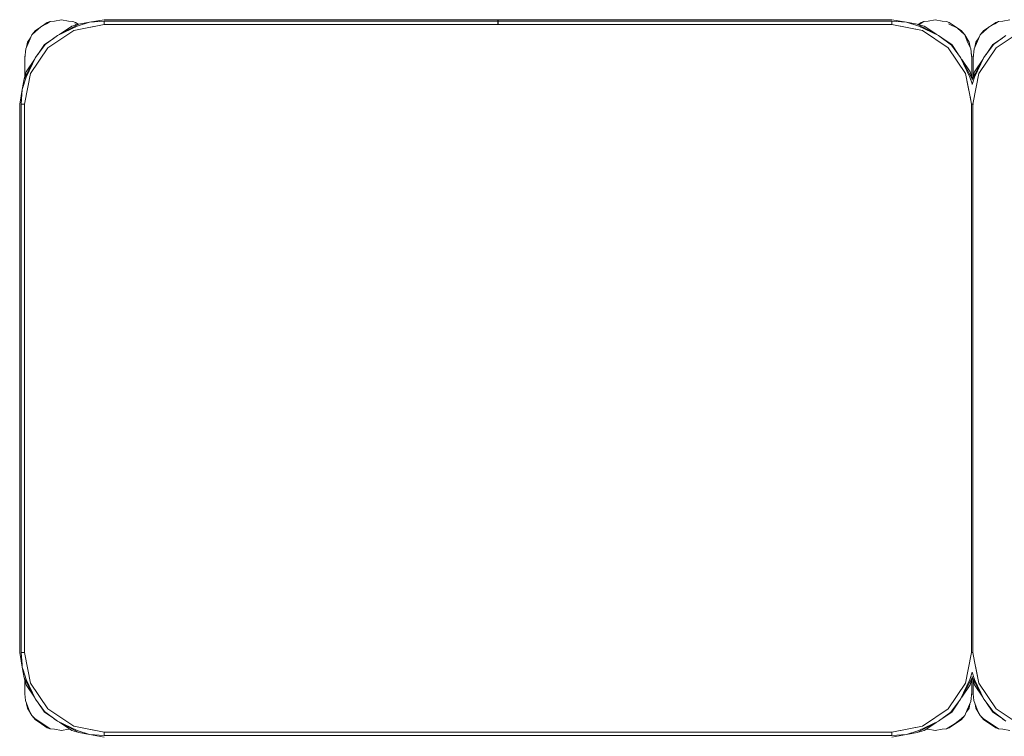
# Model space of a CAD drawing. Header units: millimetres. Extents: x -261 to 187, y -214 to 106.
# Tile 111 of 256: x -219.009 to -218.391, y -152.23 to -151.781. Entities that reach past the tile are written whole.
import ezdxf

# ---------------------------------------------------------------- set-up
doc = ezdxf.new("R2010")
doc.units = ezdxf.units.MM
doc.header["$LTSCALE"] = 0.005
doc.header["$MEASUREMENT"] = 0
doc.layers.add('IFC-Elemento de mobília-Contorno', color=9, linetype='Continuous', lineweight=5)

msp = doc.modelspace()

# ---------------------------------------------------------------- linework, layer by layer
at = {"layer": 'IFC-Elemento de mobília-Contorno', "lineweight": 5}
for p, q in [((-218.99195, -151.78366), (-218.98971, -151.7821)), ((-218.99141, -151.78272), (-218.98971, -151.7821)), ((-218.98971, -151.7821), (-218.987, -151.78185)), ((-218.987, -151.78185), (-218.98261, -151.78097)), ((-218.98261, -151.78097), (-218.9782, -151.78185)), ((-218.9782, -151.78185), (-218.9755, -151.7821)), ((-218.9755, -151.7821), (-218.97381, -151.78272)), ((-218.96491, -151.78259), (-218.95573, -151.78097)), ((-218.96491, -151.78259), (-218.95573, -151.78185)), ((-218.95573, -151.78097), (-218.7088, -151.78097)), ((-218.95573, -151.78185), (-218.7088, -151.78185)), ((-218.95573, -151.78397), (-218.95573, -151.78185)), ((-218.7088, -151.78119), (-218.7088, -151.78097)), ((-218.7088, -151.78185), (-218.7088, -151.78119)), ((-218.7088, -151.78282), (-218.7088, -151.78185)), ((-218.7087, -151.78119), (-218.7087, -151.78097)), ((-218.7087, -151.78097), (-218.46177, -151.78097)), ((-218.7087, -151.78185), (-218.7087, -151.78119)), ((-218.7087, -151.78185), (-218.46177, -151.78185)), ((-218.7087, -151.78282), (-218.7087, -151.78185)), ((-218.46177, -151.78097), (-218.4526, -151.78259)), ((-218.46177, -151.78185), (-218.4526, -151.78259)), ((-218.46177, -151.78397), (-218.46177, -151.78185)), ((-218.444, -151.78366), (-218.44176, -151.7821)), ((-218.44345, -151.78272), (-218.44176, -151.7821)), ((-218.44176, -151.7821), (-218.43905, -151.78185)), ((-218.43905, -151.78185), (-218.43465, -151.78097)), ((-218.43465, -151.78097), (-218.43025, -151.78185)), ((-218.43025, -151.78185), (-218.42754, -151.7821)), ((-218.42754, -151.7821), (-218.42585, -151.78272)), ((-218.39725, -151.78366), (-218.39501, -151.7821)), ((-218.3967, -151.78272), (-218.39501, -151.7821)), ((-218.39501, -151.7821), (-218.3923, -151.78185)), ((-218.3923, -151.78185), (-218.3879, -151.78097)), ((-219.00121, -151.79045), (-218.99887, -151.78771)), ((-219.00121, -151.79045), (-218.99887, -151.78842)), ((-218.99887, -151.78771), (-218.99514, -151.78522)), ((-218.99887, -151.78842), (-218.99551, -151.78549)), ((-218.99551, -151.78549), (-218.99195, -151.78366)), ((-218.99514, -151.78522), (-218.99141, -151.78272)), ((-218.99108, -151.79861), (-218.97486, -151.78777)), ((-218.98503, -151.79086), (-218.97163, -151.78372)), ((-218.98503, -151.79086), (-218.97264, -151.78503)), ((-218.98381, -151.79021), (-218.97601, -151.785)), ((-218.97601, -151.785), (-218.97163, -151.78372)), ((-218.97486, -151.78777), (-218.95573, -151.78397)), ((-218.97486, -151.78777), (-218.96743, -151.78629)), ((-218.97416, -151.78353), (-218.973, -151.78412)), ((-218.97381, -151.78272), (-218.97211, -151.78386)), ((-218.97264, -151.78503), (-218.96491, -151.78259)), ((-218.97163, -151.78372), (-218.96491, -151.78259)), ((-218.96743, -151.78629), (-218.95573, -151.78397)), ((-218.95573, -151.78397), (-218.95573, -151.78291)), ((-218.95573, -151.78397), (-218.46177, -151.78397)), ((-218.7088, -151.78397), (-218.7088, -151.78282)), ((-218.7087, -151.78397), (-218.7087, -151.78282)), ((-218.46177, -151.78397), (-218.46177, -151.78291)), ((-218.46177, -151.78397), (-218.45008, -151.78629)), ((-218.46177, -151.78397), (-218.44264, -151.78777)), ((-218.4526, -151.78259), (-218.44487, -151.78503)), ((-218.4526, -151.78259), (-218.44588, -151.78372)), ((-218.45008, -151.78629), (-218.44264, -151.78777)), ((-218.44588, -151.78372), (-218.43247, -151.79086)), ((-218.44588, -151.78372), (-218.44149, -151.785)), ((-218.44588, -151.78372), (-218.44502, -151.78418)), ((-218.44523, -151.78391), (-218.44345, -151.78272)), ((-218.44487, -151.78503), (-218.43247, -151.79086)), ((-218.44475, -151.78405), (-218.444, -151.78366)), ((-218.44264, -151.78777), (-218.42642, -151.79861)), ((-218.44149, -151.785), (-218.43369, -151.79021)), ((-218.42621, -151.78353), (-218.42063, -151.78634)), ((-218.42585, -151.78272), (-218.42212, -151.78522)), ((-218.42212, -151.78522), (-218.41839, -151.78771)), ((-218.42063, -151.78634), (-218.41604, -151.79045)), ((-218.41839, -151.78771), (-218.41604, -151.79045)), ((-218.40651, -151.79045), (-218.40416, -151.78771)), ((-218.40651, -151.79045), (-218.40416, -151.78842)), ((-218.40416, -151.78771), (-218.40043, -151.78522)), ((-218.40416, -151.78842), (-218.40081, -151.78549)), ((-218.40081, -151.78549), (-218.39725, -151.78366)), ((-218.40043, -151.78522), (-218.3967, -151.78272)), ((-218.39638, -151.79861), (-218.38016, -151.78777)), ((-219.00491, -151.79928), (-219.00275, -151.79444)), ((-219.00385, -151.79517), (-219.0019, -151.79225)), ((-219.00275, -151.79444), (-219.00121, -151.79045)), ((-218.99321, -151.79649), (-218.98721, -151.79248)), ((-218.99278, -151.79663), (-218.98503, -151.79086)), ((-218.43247, -151.79086), (-218.42444, -151.79692)), ((-218.43247, -151.79086), (-218.43046, -151.79237)), ((-218.43052, -151.79233), (-218.4243, -151.79649)), ((-218.41604, -151.79045), (-218.4134, -151.79517)), ((-218.41604, -151.79045), (-218.41451, -151.79444)), ((-218.41451, -151.79444), (-218.41234, -151.79928)), ((-218.41021, -151.79928), (-218.40804, -151.79444)), ((-218.40915, -151.79517), (-218.4072, -151.79225)), ((-218.40804, -151.79444), (-218.40651, -151.79045)), ((-218.3985, -151.79649), (-218.3925, -151.79248)), ((-218.39807, -151.79663), (-218.39033, -151.79086)), ((-219.0056, -151.80517), (-219.00491, -151.79928)), ((-219.00448, -151.79831), (-219.00385, -151.79517)), ((-219.00192, -151.81483), (-218.99108, -151.79861)), ((-218.99883, -151.80466), (-218.99278, -151.79663)), ((-218.99738, -151.80274), (-218.99321, -151.79649)), ((-218.42642, -151.79861), (-218.41558, -151.81483)), ((-218.42444, -151.79692), (-218.41867, -151.80466)), ((-218.4243, -151.79649), (-218.42029, -151.8025)), ((-218.4134, -151.79517), (-218.41278, -151.79831)), ((-218.41234, -151.79928), (-218.41165, -151.80517)), ((-218.4109, -151.80517), (-218.41021, -151.79928)), ((-218.40977, -151.79831), (-218.40915, -151.79517)), ((-218.40722, -151.81483), (-218.39638, -151.79861)), ((-218.40413, -151.80466), (-218.39807, -151.79663)), ((-218.40268, -151.80274), (-218.3985, -151.79649)), ((-219.00598, -151.81807), (-218.99883, -151.80466)), ((-219.0056, -151.80397), (-219.00538, -151.80329)), ((-219.0056, -151.80397), (-219.00538, -151.80329)), ((-219.0056, -151.80895), (-219.0056, -151.80397)), ((-219.0056, -151.80637), (-219.0056, -151.80517)), ((-219.0056, -151.80766), (-219.0056, -151.80637)), ((-219.00469, -151.81368), (-218.99948, -151.80587)), ((-219.00466, -151.81706), (-218.99883, -151.80466)), ((-218.99883, -151.80466), (-218.99733, -151.80266)), ((-218.41867, -151.80466), (-218.41284, -151.81706)), ((-218.41867, -151.80466), (-218.41153, -151.81807)), ((-218.41803, -151.80587), (-218.41281, -151.81368)), ((-218.41199, -151.80225), (-218.41165, -151.80397)), ((-218.41187, -151.80329), (-218.41165, -151.80397)), ((-218.41187, -151.80329), (-218.41165, -151.80397)), ((-218.41165, -151.80895), (-218.41165, -151.80397)), ((-218.41165, -151.81765), (-218.41165, -151.80397)), ((-218.41165, -151.80637), (-218.41165, -151.80517)), ((-218.41165, -151.80766), (-218.41165, -151.80637)), ((-218.41127, -151.81807), (-218.40413, -151.80466)), ((-218.4109, -151.80397), (-218.41068, -151.80329)), ((-218.4109, -151.80397), (-218.41068, -151.8033)), ((-218.4109, -151.80895), (-218.4109, -151.80397)), ((-218.4109, -151.80637), (-218.4109, -151.80517)), ((-218.4109, -151.80766), (-218.4109, -151.80637)), ((-218.40999, -151.81368), (-218.40477, -151.80587)), ((-218.40996, -151.81706), (-218.40413, -151.80466)), ((-218.40413, -151.80466), (-218.40263, -151.80266)), ((-219.0056, -151.80895), (-219.0056, -151.80766)), ((-219.0056, -151.8168), (-219.0056, -151.80895)), ((-219.0056, -151.81517), (-219.0056, -151.81206)), ((-218.41165, -151.80895), (-218.41165, -151.80766)), ((-218.41165, -151.81765), (-218.41165, -151.80895)), ((-218.41165, -151.81517), (-218.41165, -151.81206)), ((-218.4109, -151.80895), (-218.4109, -151.80766)), ((-218.4109, -151.81679), (-218.4109, -151.80895)), ((-218.4109, -151.81517), (-218.4109, -151.81206)), ((-219.0071, -151.82479), (-219.00466, -151.81706)), ((-219.0071, -151.82479), (-219.00598, -151.81807)), ((-219.00598, -151.81807), (-219.00469, -151.81368)), ((-219.00598, -151.81807), (-219.0056, -151.81739)), ((-219.00573, -151.83396), (-219.00192, -151.81483)), ((-219.0056, -151.8168), (-219.0056, -151.81517)), ((-219.0034, -151.82227), (-219.00192, -151.81483)), ((-218.41558, -151.81483), (-218.4141, -151.82227)), ((-218.41558, -151.81483), (-218.4129, -151.82831)), ((-218.41284, -151.81706), (-218.4115, -151.8213)), ((-218.41281, -151.81368), (-218.41153, -151.81807)), ((-218.41165, -151.81765), (-218.41165, -151.81517)), ((-218.41153, -151.81807), (-218.4114, -151.81884)), ((-218.4114, -151.82163), (-218.40996, -151.81706)), ((-218.4114, -151.81884), (-218.41127, -151.81807)), ((-218.41127, -151.81807), (-218.40999, -151.81368)), ((-218.41127, -151.81807), (-218.4109, -151.81738)), ((-218.41102, -151.83396), (-218.40722, -151.81483)), ((-218.4109, -151.81679), (-218.4109, -151.81517)), ((-218.4087, -151.82227), (-218.40722, -151.81483)), ((-219.00873, -151.83396), (-219.0071, -151.82479)), ((-219.00785, -151.83396), (-219.0071, -151.82479)), ((-219.00573, -151.83396), (-219.0034, -151.82227)), ((-218.4141, -151.82227), (-218.4129, -151.82831)), ((-218.4115, -151.8213), (-218.4114, -151.82163)), ((-218.41102, -151.83396), (-218.4087, -151.82227)), ((-218.4129, -151.82831), (-218.41275, -151.82908)), ((-218.4129, -151.82832), (-218.41178, -151.83396)), ((-218.41275, -151.82908), (-218.41178, -151.83396)), ((-219.00873, -152.17793), (-219.00873, -151.83396)), ((-219.00785, -152.17793), (-219.00785, -151.83396)), ((-219.00785, -151.83396), (-219.00573, -151.83396)), ((-219.00679, -151.83396), (-219.00573, -151.83396)), ((-219.00573, -152.17793), (-219.00573, -151.83396)), ((-218.41178, -151.83396), (-218.41165, -151.83396)), ((-218.41178, -152.17793), (-218.41178, -151.83396)), ((-218.41178, -151.83396), (-218.41165, -151.83396)), ((-218.41165, -151.83396), (-218.41102, -151.83396)), ((-218.41165, -151.83396), (-218.41102, -151.83396)), ((-218.41102, -151.83396), (-218.41072, -151.83396)), ((-218.41102, -151.83396), (-218.41072, -151.83396)), ((-218.41102, -152.17793), (-218.41102, -151.83396)), ((-219.00873, -152.17793), (-219.0071, -152.18711)), ((-219.00785, -152.17793), (-219.00724, -152.18541)), ((-219.00785, -152.17793), (-219.00573, -152.17793)), ((-219.00679, -152.17793), (-219.00573, -152.17793)), ((-219.00573, -152.17793), (-219.0034, -152.18963)), ((-219.00573, -152.17793), (-219.00192, -152.19707)), ((-218.41558, -152.19707), (-218.41178, -152.17793)), ((-218.4141, -152.18963), (-218.41178, -152.17793)), ((-218.41178, -152.17793), (-218.41102, -152.17793)), ((-218.41178, -152.17793), (-218.41102, -152.17793)), ((-218.41165, -152.17793), (-218.41102, -152.17793)), ((-218.41165, -152.17793), (-218.41102, -152.17793)), ((-218.41102, -152.17793), (-218.4099, -152.18358)), ((-218.41102, -152.17793), (-218.4099, -152.18358)), ((-218.4099, -152.18358), (-218.4099, -152.18359)), ((-218.4099, -152.18358), (-218.40722, -152.19707)), ((-218.4099, -152.18359), (-218.4087, -152.18963)), ((-219.00724, -152.18541), (-219.0071, -152.18711)), ((-219.0071, -152.18711), (-219.00656, -152.18882)), ((-219.0071, -152.18711), (-219.00598, -152.19383)), ((-219.00656, -152.18882), (-219.00466, -152.19484)), ((-219.0034, -152.18963), (-219.00192, -152.19707)), ((-218.41558, -152.19707), (-218.4141, -152.18963)), ((-218.4087, -152.18963), (-218.40722, -152.19707)), ((-219.00598, -152.19383), (-219.00469, -152.19822)), ((-219.00598, -152.19383), (-218.99883, -152.20723)), ((-219.0056, -152.19896), (-219.0056, -152.1951)), ((-219.0056, -152.19596), (-219.0056, -152.1951)), ((-219.00466, -152.19484), (-218.99883, -152.20723)), ((-218.41867, -152.20723), (-218.41153, -152.19383)), ((-218.41867, -152.20723), (-218.41284, -152.19484)), ((-218.41284, -152.19484), (-218.4114, -152.19027)), ((-218.41281, -152.19822), (-218.41153, -152.19383)), ((-218.41217, -152.19502), (-218.41153, -152.19383)), ((-218.41165, -152.19896), (-218.41165, -152.19425)), ((-218.41165, -152.19596), (-218.41165, -152.19425)), ((-218.41165, -152.20394), (-218.41165, -152.19425)), ((-218.41153, -152.19383), (-218.4114, -152.19305)), ((-218.4114, -152.19027), (-218.40996, -152.19484)), ((-218.4114, -152.19305), (-218.41127, -152.19383)), ((-218.41127, -152.19383), (-218.40999, -152.19822)), ((-218.41127, -152.19383), (-218.40413, -152.20723)), ((-218.4109, -152.19896), (-218.4109, -152.19511)), ((-218.4109, -152.19596), (-218.4109, -152.19511)), ((-218.40996, -152.19484), (-218.40413, -152.20723)), ((-219.0056, -152.20394), (-219.0056, -152.19896)), ((-219.0056, -152.2002), (-219.0056, -152.19896)), ((-219.0056, -152.20145), (-219.0056, -152.2002)), ((-219.0056, -152.20269), (-219.0056, -152.20145)), ((-219.00469, -152.19822), (-218.99948, -152.20603)), ((-219.00192, -152.19707), (-218.99108, -152.21329)), ((-218.42642, -152.21329), (-218.41558, -152.19707)), ((-218.41803, -152.20603), (-218.41281, -152.19822)), ((-218.41165, -152.20025), (-218.41165, -152.19896)), ((-218.41165, -152.20394), (-218.41165, -152.19896)), ((-218.41165, -152.20154), (-218.41165, -152.20025)), ((-218.41165, -152.20274), (-218.41165, -152.20154)), ((-218.4109, -152.20394), (-218.4109, -152.19896)), ((-218.4109, -152.2002), (-218.4109, -152.19896)), ((-218.4109, -152.20145), (-218.4109, -152.2002)), ((-218.4109, -152.20269), (-218.4109, -152.20145)), ((-218.40999, -152.19822), (-218.40477, -152.20603)), ((-218.40722, -152.19707), (-218.39638, -152.21329)), ((-219.0056, -152.20394), (-219.00509, -152.20813)), ((-219.00509, -152.20813), (-219.0031, -152.21361)), ((-218.99883, -152.20723), (-218.99307, -152.21498)), ((-218.42473, -152.21527), (-218.41867, -152.20723)), ((-218.42017, -152.20924), (-218.41867, -152.20723)), ((-218.41227, -152.20864), (-218.41165, -152.20274)), ((-218.41192, -152.20528), (-218.41165, -152.20394)), ((-218.41184, -152.20451), (-218.41165, -152.20394)), ((-218.41184, -152.20451), (-218.41165, -152.20394)), ((-218.4109, -152.20394), (-218.41039, -152.20813)), ((-218.41039, -152.20813), (-218.40839, -152.21361)), ((-218.40413, -152.20723), (-218.39836, -152.21498)), ((-219.00438, -152.21009), (-219.00385, -152.21274)), ((-219.00385, -152.21274), (-219.00121, -152.21746)), ((-219.0031, -152.21361), (-219.00121, -152.21746)), ((-218.99722, -152.2094), (-218.99321, -152.21541)), ((-218.99108, -152.21329), (-218.97486, -152.22413)), ((-218.44264, -152.22413), (-218.42642, -152.21329)), ((-218.4243, -152.21541), (-218.42012, -152.20916)), ((-218.41604, -152.21746), (-218.41451, -152.21396)), ((-218.41507, -152.21524), (-218.4134, -152.21274)), ((-218.41451, -152.21396), (-218.41227, -152.20864)), ((-218.4134, -152.21274), (-218.41287, -152.21007)), ((-218.40967, -152.21009), (-218.40915, -152.21274)), ((-218.40915, -152.21274), (-218.40651, -152.21746)), ((-218.40839, -152.21361), (-218.40651, -152.21746)), ((-218.40251, -152.2094), (-218.3985, -152.21541)), ((-218.39638, -152.21329), (-218.38016, -152.22413)), ((-219.00121, -152.21746), (-218.99909, -152.21952)), ((-219.00121, -152.21746), (-218.99887, -152.2202)), ((-218.99909, -152.21952), (-218.99305, -152.22354)), ((-218.99887, -152.2202), (-218.99514, -152.22269)), ((-218.99321, -152.21541), (-218.98698, -152.21957)), ((-218.99307, -152.21498), (-218.98503, -152.22104)), ((-218.98705, -152.21952), (-218.98503, -152.22104)), ((-218.43247, -152.22104), (-218.42473, -152.21527)), ((-218.43029, -152.21942), (-218.4243, -152.21541)), ((-218.42219, -152.22251), (-218.41839, -152.21951)), ((-218.42212, -152.22269), (-218.41839, -152.2202)), ((-218.41839, -152.21951), (-218.41604, -152.21746)), ((-218.41839, -152.2202), (-218.41604, -152.21746)), ((-218.40651, -152.21746), (-218.40438, -152.21952)), ((-218.40651, -152.21746), (-218.40416, -152.2202)), ((-218.40438, -152.21952), (-218.39834, -152.22354)), ((-218.40416, -152.2202), (-218.40043, -152.22269)), ((-218.3985, -152.21541), (-218.39228, -152.21957)), ((-218.39836, -152.21498), (-218.39033, -152.22104)), ((-218.39234, -152.21952), (-218.39033, -152.22104)), ((-218.99514, -152.22269), (-218.99141, -152.22519)), ((-218.99305, -152.22354), (-218.98971, -152.22581)), ((-218.99141, -152.22519), (-218.98971, -152.22581)), ((-218.98971, -152.22581), (-218.987, -152.22606)), ((-218.987, -152.22606), (-218.98261, -152.22693)), ((-218.98503, -152.22104), (-218.97264, -152.22687)), ((-218.98503, -152.22104), (-218.97163, -152.22818)), ((-218.98381, -152.22169), (-218.97601, -152.2269)), ((-218.98261, -152.22693), (-218.9782, -152.22606)), ((-218.9782, -152.22606), (-218.97738, -152.22598)), ((-218.97486, -152.22413), (-218.96743, -152.22561)), ((-218.97486, -152.22413), (-218.95573, -152.22793)), ((-218.96743, -152.22561), (-218.95573, -152.22793)), ((-218.46177, -152.22793), (-218.44264, -152.22413)), ((-218.46177, -152.22793), (-218.45008, -152.22561)), ((-218.45008, -152.22561), (-218.44264, -152.22413)), ((-218.44588, -152.22818), (-218.43247, -152.22104)), ((-218.44487, -152.22687), (-218.43247, -152.22104)), ((-218.44149, -152.2269), (-218.43369, -152.22169)), ((-218.4401, -152.22596), (-218.43905, -152.22606)), ((-218.43905, -152.22606), (-218.43465, -152.22693)), ((-218.43465, -152.22693), (-218.43025, -152.22606)), ((-218.43025, -152.22606), (-218.42754, -152.22581)), ((-218.42754, -152.22581), (-218.42219, -152.22251)), ((-218.42754, -152.22581), (-218.42585, -152.22519)), ((-218.42585, -152.22519), (-218.42212, -152.22269)), ((-218.40043, -152.22269), (-218.3967, -152.22519)), ((-218.39834, -152.22354), (-218.39501, -152.22581)), ((-218.3967, -152.22519), (-218.39501, -152.22581)), ((-218.39501, -152.22581), (-218.3923, -152.22606)), ((-218.3923, -152.22606), (-218.3879, -152.22693)), ((-218.97601, -152.2269), (-218.97163, -152.22818)), ((-218.97283, -152.22753), (-218.97163, -152.22818)), ((-218.97264, -152.22687), (-218.96491, -152.22931)), ((-218.97163, -152.22818), (-218.96491, -152.22931)), ((-218.96491, -152.22931), (-218.95573, -152.23005)), ((-218.96491, -152.22931), (-218.95573, -152.23093)), ((-218.95573, -152.22793), (-218.46177, -152.22793)), ((-218.95573, -152.23005), (-218.95573, -152.22793)), ((-218.95573, -152.22899), (-218.95573, -152.22793)), ((-218.95573, -152.23005), (-218.46177, -152.23005)), ((-218.46177, -152.22899), (-218.46177, -152.22793)), ((-218.46177, -152.23005), (-218.46177, -152.22793)), ((-218.46177, -152.23005), (-218.4526, -152.22931)), ((-218.46177, -152.23093), (-218.4526, -152.22931)), ((-218.4526, -152.22931), (-218.44487, -152.22687)), ((-218.4526, -152.22931), (-218.44588, -152.22818)), ((-218.44588, -152.22818), (-218.44149, -152.2269))]:
    msp.add_line(p, q, dxfattribs=at)

doc.saveas('drawing.dxf')
